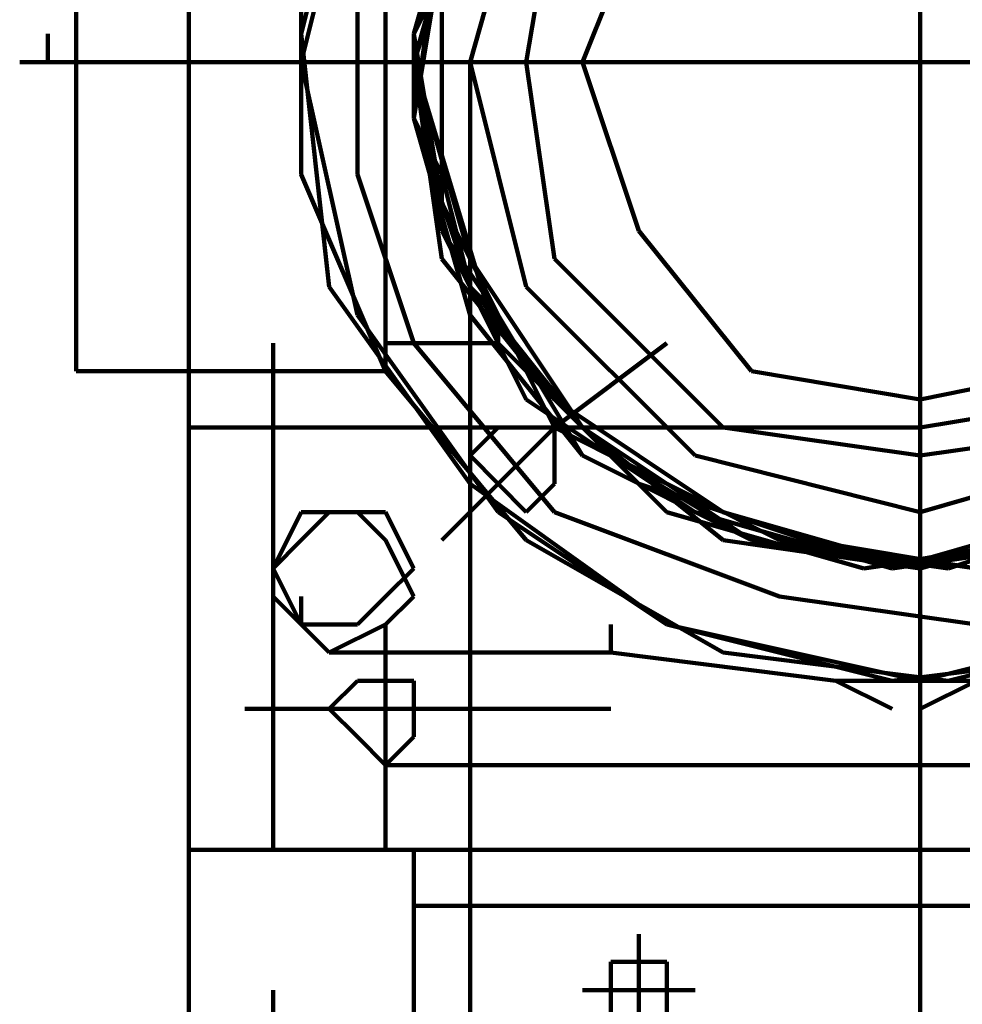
# Model space of a CAD drawing. Header units: inches. Extents: x -1901 to 7725, y 4299 to 7113.
# Tile 152 of 180: x 2674 to 2688, y 6190 to 6205. Entities that reach past the tile are written whole.
import ezdxf

# ---------------------------------------------------------------- set-up
doc = ezdxf.new("R2010")
doc.units = ezdxf.units.IN
doc.header["$MEASUREMENT"] = 0
doc.layers.add('at_Entity', color=7, linetype='Continuous')

msp = doc.modelspace()

# ---------------------------------------------------------------- linework, layer by layer
at = {"layer": 'at_Entity', "color": 7, "lineweight": 211}
for p, q in [((2687.503, 6209.849), (2687.503, 6203.935)), ((2674.831, 6208.159), (2674.831, 6199.292)), ((2676.521, 6208.159), (2676.521, 6198.444)), ((2679.055, 6207.74), (2678.207, 6204.359)), ((2679.474, 6199.711), (2679.474, 6207.74)), ((2679.055, 6207.316), (2678.207, 6203.935)), ((2680.745, 6207.316), (2679.898, 6204.359)), ((2681.164, 6207.316), (2679.898, 6204.359)), ((2680.745, 6206.892), (2679.898, 6203.935)), ((2681.588, 6206.892), (2680.745, 6203.935)), ((2680.745, 6206.468), (2679.898, 6203.935)), ((2680.745, 6206.468), (2679.898, 6203.935)), ((2680.745, 6206.468), (2679.898, 6203.935)), ((2680.745, 6206.468), (2679.898, 6203.935)), ((2680.745, 6206.468), (2679.898, 6203.935)), ((2680.745, 6206.468), (2679.898, 6203.935)), ((2680.745, 6206.468), (2679.898, 6203.935)), ((2680.745, 6206.468), (2679.898, 6203.935)), ((2680.745, 6206.468), (2679.898, 6203.935)), ((2680.745, 6206.468), (2679.898, 6203.935)), ((2680.745, 6206.468), (2679.898, 6203.935)), ((2680.745, 6206.468), (2679.898, 6203.935)), ((2680.745, 6206.468), (2679.898, 6203.935)), ((2680.745, 6206.468), (2679.898, 6203.935)), ((2680.745, 6206.468), (2679.898, 6203.935)), ((2680.745, 6206.468), (2679.898, 6203.935)), ((2680.745, 6206.468), (2679.898, 6203.935)), ((2680.745, 6206.468), (2679.898, 6203.935)), ((2680.745, 6206.468), (2679.898, 6203.935)), ((2680.745, 6206.468), (2679.898, 6203.935)), ((2680.745, 6206.468), (2679.898, 6203.935)), ((2680.745, 6206.468), (2679.898, 6203.935)), ((2680.745, 6206.468), (2679.898, 6203.935)), ((2682.012, 6206.468), (2681.588, 6203.935)), ((2680.321, 6206.049), (2679.898, 6203.092)), ((2683.279, 6206.049), (2682.431, 6203.935)), ((2680.321, 6205.625), (2679.898, 6203.092)), ((2678.207, 6205.202), (2678.207, 6202.244)), ((2679.055, 6205.202), (2679.055, 6202.244)), ((2680.321, 6205.202), (2679.898, 6204.359)), ((2680.321, 6205.202), (2679.898, 6203.935)), ((2680.321, 6205.202), (2679.898, 6204.359)), ((2679.898, 6204.359), (2680.321, 6205.202)), ((2679.898, 6204.359), (2680.321, 6205.202)), ((2679.898, 6204.359), (2680.321, 6205.202)), ((2679.898, 6204.359), (2680.321, 6205.202)), ((2680.321, 6205.202), (2679.898, 6203.935)), ((2679.898, 6204.359), (2680.321, 6205.202)), ((2680.321, 6205.202), (2679.898, 6204.359)), ((2680.321, 6205.202), (2679.898, 6204.359)), ((2679.898, 6204.359), (2680.321, 6205.202)), ((2680.321, 6205.202), (2679.898, 6203.935)), ((2680.321, 6205.202), (2679.898, 6203.935)), ((2680.321, 6205.202), (2680.321, 6202.244)), ((2680.321, 6204.782), (2680.321, 6201.825)), ((2674.407, 6203.935), (2674.407, 6204.359)), ((2678.207, 6204.359), (2678.631, 6200.558)), ((2679.898, 6203.935), (2679.898, 6204.359)), ((2679.898, 6203.935), (2679.898, 6204.359)), ((2679.898, 6203.935), (2679.898, 6204.359)), ((2679.898, 6204.359), (2679.898, 6203.935)), ((2679.898, 6204.359), (2679.898, 6203.935)), ((2679.898, 6203.935), (2679.898, 6204.359)), ((2679.898, 6203.935), (2679.898, 6204.359)), ((2679.898, 6204.359), (2680.321, 6201.401)), ((2679.898, 6203.935), (2679.898, 6204.359)), ((2679.898, 6203.935), (2679.898, 6204.359)), ((2679.898, 6204.359), (2679.898, 6203.935)), ((2679.898, 6203.935), (2679.898, 6204.359)), ((2679.898, 6204.359), (2680.321, 6201.401)), ((2679.898, 6203.935), (2679.898, 6204.359)), ((2679.898, 6203.935), (2679.898, 6204.359)), ((2679.898, 6204.359), (2679.898, 6203.935)), ((2679.898, 6204.359), (2680.321, 6201.825)), ((2679.898, 6203.935), (2679.898, 6204.359)), ((2679.898, 6203.935), (2679.898, 6204.359)), ((2679.898, 6204.359), (2679.898, 6203.935)), ((2679.898, 6203.935), (2679.898, 6204.359)), ((2679.898, 6203.935), (2679.898, 6204.359)), ((2679.898, 6203.935), (2679.898, 6204.359)), ((2673.983, 6203.935), (2678.207, 6203.935)), ((2674.407, 6203.935), (2674.831, 6203.935)), ((2674.831, 6203.935), (2681.164, 6203.935)), ((2678.207, 6203.935), (2687.503, 6203.935)), ((2678.207, 6203.935), (2679.055, 6200.135)), ((2679.898, 6203.935), (2679.898, 6203.092)), ((2679.898, 6203.935), (2679.898, 6203.092)), ((2679.898, 6203.935), (2680.321, 6200.978)), ((2679.898, 6203.935), (2679.898, 6203.092)), ((2679.898, 6203.935), (2679.898, 6203.092)), ((2679.898, 6203.935), (2679.898, 6203.092)), ((2679.898, 6203.935), (2680.745, 6200.978)), ((2679.898, 6203.935), (2680.745, 6200.978)), ((2679.898, 6203.935), (2680.745, 6200.978)), ((2679.898, 6203.935), (2680.745, 6200.978)), ((2679.898, 6203.935), (2680.745, 6200.978)), ((2679.898, 6203.935), (2679.898, 6203.092)), ((2679.898, 6203.935), (2679.898, 6203.092)), ((2679.898, 6203.935), (2680.745, 6200.978)), ((2679.898, 6203.935), (2680.745, 6200.978)), ((2679.898, 6203.935), (2680.745, 6200.978)), ((2679.898, 6203.092), (2679.898, 6203.935)), ((2679.898, 6203.935), (2679.898, 6203.092)), ((2679.898, 6203.935), (2679.898, 6203.092)), ((2679.898, 6203.935), (2680.745, 6200.978)), ((2679.898, 6203.935), (2679.898, 6203.092)), ((2681.164, 6199.711), (2679.898, 6203.935)), ((2679.898, 6203.935), (2680.321, 6201.401)), ((2679.898, 6203.935), (2680.745, 6200.978)), ((2679.898, 6203.935), (2680.745, 6200.978)), ((2679.898, 6203.935), (2680.745, 6200.978)), ((2679.898, 6203.935), (2680.745, 6200.978)), ((2679.898, 6203.935), (2680.745, 6200.978)), ((2679.898, 6203.935), (2680.745, 6200.978)), ((2679.898, 6203.935), (2680.745, 6200.978)), ((2679.898, 6203.935), (2680.745, 6200.978)), ((2679.898, 6203.935), (2680.745, 6200.978)), ((2679.898, 6203.935), (2680.745, 6200.978)), ((2679.898, 6203.092), (2679.898, 6203.935)), ((2679.898, 6203.935), (2680.745, 6200.978)), ((2679.898, 6203.935), (2681.164, 6199.711)), ((2679.898, 6203.935), (2680.745, 6200.978)), ((2679.898, 6203.935), (2680.745, 6200.978)), ((2679.898, 6203.935), (2680.745, 6200.978)), ((2679.898, 6203.935), (2680.745, 6200.978)), ((2680.745, 6167.186), (2680.745, 6203.935)), ((2680.745, 6203.935), (2681.588, 6200.558)), ((2681.164, 6203.935), (2687.503, 6203.935)), ((2681.588, 6203.935), (2682.012, 6200.978)), ((2682.431, 6203.935), (2683.279, 6201.401)), ((2687.503, 6203.935), (2695.95, 6203.935)), ((2693.836, 6203.935), (2687.503, 6203.935)), ((2687.503, 6203.935), (2687.503, 6194.644)), ((2679.898, 6203.092), (2680.321, 6202.244)), ((2679.898, 6203.092), (2680.321, 6202.244)), ((2679.898, 6203.092), (2680.745, 6200.135)), ((2680.321, 6202.244), (2679.898, 6203.092)), ((2679.898, 6203.092), (2680.321, 6202.244)), ((2680.321, 6202.244), (2679.898, 6203.092)), ((2680.321, 6202.244), (2679.898, 6203.092)), ((2679.898, 6203.092), (2680.321, 6202.244)), ((2679.898, 6203.092), (2680.321, 6202.244)), ((2679.898, 6203.092), (2680.745, 6200.558)), ((2680.321, 6202.244), (2679.898, 6203.092)), ((2679.898, 6203.092), (2680.321, 6202.244)), ((2678.207, 6202.244), (2679.474, 6199.292)), ((2679.055, 6202.244), (2679.898, 6199.711)), ((2680.321, 6202.244), (2680.321, 6201.401)), ((2680.321, 6202.244), (2680.321, 6201.401)), ((2680.321, 6202.244), (2680.321, 6201.401)), ((2680.321, 6201.401), (2680.321, 6202.244)), ((2680.321, 6201.401), (2680.321, 6202.244)), ((2680.321, 6201.401), (2680.321, 6202.244)), ((2680.321, 6201.401), (2680.321, 6202.244)), ((2680.321, 6202.244), (2680.321, 6201.401)), ((2680.745, 6200.558), (2680.321, 6202.244)), ((2680.321, 6202.244), (2680.321, 6201.401)), ((2680.321, 6201.401), (2680.321, 6202.244)), ((2680.321, 6202.244), (2680.321, 6201.401)), ((2680.321, 6201.825), (2681.588, 6199.292)), ((2680.321, 6201.825), (2681.588, 6199.292)), ((2680.321, 6201.401), (2680.745, 6200.558)), ((2680.321, 6201.401), (2680.745, 6200.558)), ((2680.321, 6201.401), (2681.588, 6198.868)), ((2680.745, 6200.558), (2680.321, 6201.401)), ((2680.321, 6201.401), (2681.588, 6198.868)), ((2680.745, 6200.558), (2680.321, 6201.401)), ((2681.164, 6200.135), (2680.321, 6201.401)), ((2680.745, 6200.558), (2680.321, 6201.401)), ((2680.321, 6201.401), (2680.745, 6200.558)), ((2680.321, 6201.401), (2680.745, 6200.558)), ((2680.321, 6201.401), (2680.745, 6200.558)), ((2680.745, 6200.558), (2680.321, 6201.401)), ((2680.321, 6201.401), (2680.745, 6200.558)), ((2680.321, 6201.401), (2680.745, 6200.558)), ((2680.321, 6201.401), (2680.745, 6200.558)), ((2683.279, 6201.401), (2684.969, 6199.292)), ((2680.321, 6200.978), (2682.012, 6198.868)), ((2680.745, 6200.978), (2682.012, 6198.444)), ((2680.745, 6200.978), (2682.012, 6198.444)), ((2680.745, 6200.978), (2682.012, 6198.444)), ((2680.745, 6200.978), (2682.012, 6198.444)), ((2680.745, 6200.978), (2682.012, 6198.444)), ((2680.745, 6200.978), (2682.012, 6198.444)), ((2680.745, 6200.978), (2682.012, 6198.444)), ((2680.745, 6200.978), (2682.012, 6198.444)), ((2680.745, 6200.978), (2682.012, 6198.444)), ((2680.745, 6200.978), (2682.012, 6198.444)), ((2680.745, 6200.978), (2682.012, 6198.444)), ((2680.745, 6200.978), (2682.012, 6198.444)), ((2680.745, 6200.978), (2682.012, 6198.444)), ((2680.745, 6200.978), (2682.012, 6198.444)), ((2680.745, 6200.978), (2682.012, 6198.444)), ((2680.745, 6200.978), (2682.431, 6198.444)), ((2680.745, 6200.978), (2682.012, 6198.444)), ((2680.745, 6200.978), (2682.431, 6198.444)), ((2680.745, 6200.978), (2682.012, 6198.444)), ((2680.745, 6200.978), (2682.012, 6198.444)), ((2680.745, 6200.978), (2682.012, 6198.444)), ((2680.745, 6200.978), (2682.012, 6198.444)), ((2680.745, 6200.978), (2682.012, 6198.444)), ((2680.745, 6200.978), (2682.012, 6198.444)), ((2682.012, 6200.978), (2684.545, 6198.444)), ((2678.631, 6200.558), (2680.745, 6197.601)), ((2680.745, 6200.558), (2681.164, 6200.135)), ((2680.745, 6200.558), (2681.164, 6200.135)), ((2681.164, 6200.135), (2680.745, 6200.558)), ((2681.164, 6200.135), (2680.745, 6200.558)), ((2680.745, 6200.558), (2682.431, 6198.444)), ((2681.164, 6200.135), (2680.745, 6200.558)), ((2680.745, 6200.558), (2682.431, 6198.444)), ((2680.745, 6200.558), (2682.431, 6198.444)), ((2680.745, 6200.558), (2681.164, 6200.135)), ((2680.745, 6200.558), (2682.431, 6198.444)), ((2681.164, 6200.135), (2680.745, 6200.558)), ((2680.745, 6200.558), (2681.164, 6200.135)), ((2680.745, 6200.558), (2681.164, 6199.711)), ((2681.164, 6200.135), (2680.745, 6200.558)), ((2681.588, 6200.558), (2684.122, 6198.025)), ((2679.055, 6200.135), (2681.164, 6197.177)), ((2680.745, 6200.135), (2682.431, 6198.025)), ((2681.164, 6200.135), (2681.164, 6199.711)), ((2681.164, 6200.135), (2682.431, 6198.025)), ((2681.164, 6199.711), (2681.164, 6200.135)), ((2681.164, 6200.135), (2681.164, 6199.711)), ((2681.164, 6199.711), (2681.164, 6200.135)), ((2681.164, 6199.711), (2681.164, 6200.135)), ((2681.164, 6200.135), (2681.164, 6199.711)), ((2681.164, 6199.711), (2681.164, 6200.135)), ((2681.164, 6199.711), (2681.164, 6200.135)), ((2677.788, 6199.292), (2677.788, 6199.711)), ((2677.788, 6199.292), (2677.788, 6199.711)), ((2679.474, 6199.292), (2679.474, 6199.711)), ((2679.474, 6199.711), (2681.164, 6199.711)), ((2679.898, 6199.711), (2682.012, 6197.177)), ((2681.164, 6199.711), (2682.855, 6198.025)), ((2681.164, 6199.711), (2682.855, 6198.025)), ((2681.164, 6199.711), (2682.855, 6198.025)), ((2681.164, 6199.711), (2682.855, 6198.025)), ((2681.164, 6199.711), (2682.855, 6198.025)), ((2681.164, 6199.711), (2682.855, 6198.025)), ((2681.164, 6199.711), (2682.855, 6198.025)), ((2681.164, 6199.711), (2682.855, 6198.025)), ((2681.164, 6199.711), (2682.855, 6198.025)), ((2681.164, 6199.711), (2683.279, 6197.601)), ((2681.164, 6199.711), (2682.855, 6198.025)), ((2681.164, 6199.711), (2682.855, 6198.025)), ((2682.012, 6198.444), (2683.698, 6199.711)), ((2674.831, 6199.292), (2679.474, 6199.292)), ((2677.788, 6199.292), (2677.788, 6198.025)), ((2679.474, 6199.292), (2681.588, 6196.754)), ((2681.588, 6199.292), (2683.698, 6197.177)), ((2681.588, 6199.292), (2683.698, 6197.177)), ((2684.969, 6199.292), (2687.503, 6198.868)), ((2687.503, 6198.868), (2689.612, 6199.292)), ((2681.588, 6198.868), (2684.122, 6197.177)), ((2681.588, 6198.868), (2684.122, 6197.177)), ((2682.012, 6198.868), (2684.545, 6197.177)), ((2687.503, 6198.444), (2690.036, 6198.868)), ((2687.503, 6198.444), (2676.521, 6198.444)), ((2676.521, 6198.444), (2676.521, 6192.106)), ((2680.321, 6196.754), (2682.012, 6198.444)), ((2681.164, 6198.444), (2680.745, 6198.025)), ((2682.012, 6198.444), (2681.164, 6198.444)), ((2682.012, 6198.444), (2684.545, 6197.177)), ((2682.012, 6198.444), (2684.545, 6197.177)), ((2682.012, 6198.444), (2684.545, 6197.177)), ((2682.012, 6198.444), (2684.545, 6197.177)), ((2682.012, 6198.444), (2684.545, 6197.177)), ((2682.012, 6198.444), (2684.545, 6197.177)), ((2682.012, 6198.444), (2684.545, 6197.177)), ((2682.012, 6198.444), (2684.545, 6197.177)), ((2682.012, 6198.444), (2684.545, 6197.177)), ((2682.012, 6198.444), (2684.545, 6197.177)), ((2682.012, 6198.444), (2684.545, 6197.177)), ((2682.012, 6198.444), (2684.545, 6197.177)), ((2682.012, 6198.444), (2684.545, 6197.177)), ((2682.012, 6198.444), (2684.545, 6197.177)), ((2682.012, 6198.444), (2684.545, 6197.177)), ((2682.012, 6198.444), (2684.545, 6197.177)), ((2682.012, 6198.444), (2684.545, 6197.177)), ((2682.012, 6198.444), (2684.545, 6197.177)), ((2682.012, 6198.444), (2684.545, 6197.177)), ((2682.012, 6198.444), (2684.545, 6197.177)), ((2682.012, 6198.444), (2684.545, 6197.177)), ((2682.012, 6198.444), (2684.545, 6197.177)), ((2682.012, 6197.601), (2682.012, 6198.444)), ((2682.431, 6198.444), (2684.545, 6196.754)), ((2682.431, 6198.444), (2684.969, 6196.754)), ((2682.431, 6198.444), (2684.545, 6196.754)), ((2682.431, 6198.444), (2684.969, 6196.754)), ((2682.431, 6198.444), (2684.969, 6196.754)), ((2682.431, 6198.444), (2684.969, 6196.754)), ((2684.545, 6198.444), (2687.503, 6198.025)), ((2687.503, 6198.025), (2690.46, 6198.444)), ((2677.788, 6196.33), (2677.788, 6198.025)), ((2680.745, 6198.025), (2681.164, 6197.601)), ((2682.431, 6198.025), (2684.969, 6196.754)), ((2682.431, 6198.025), (2684.969, 6196.754)), ((2682.855, 6198.025), (2685.388, 6196.754)), ((2682.855, 6198.025), (2684.969, 6196.754)), ((2682.855, 6198.025), (2685.388, 6196.754)), ((2682.855, 6198.025), (2685.388, 6196.754)), ((2682.855, 6198.025), (2685.388, 6196.754)), ((2682.855, 6198.025), (2685.388, 6196.754)), ((2682.855, 6198.025), (2685.388, 6196.754)), ((2682.855, 6198.025), (2684.969, 6196.754)), ((2682.855, 6198.025), (2684.969, 6196.754)), ((2682.855, 6198.025), (2684.969, 6196.754)), ((2682.855, 6198.025), (2684.969, 6196.754)), ((2684.122, 6198.025), (2687.503, 6197.177)), ((2687.503, 6197.177), (2690.46, 6198.025)), ((2680.745, 6197.601), (2683.698, 6195.487)), ((2681.164, 6197.601), (2681.588, 6197.177)), ((2681.588, 6197.177), (2682.012, 6197.601)), ((2683.279, 6197.601), (2685.812, 6196.754)), ((2678.207, 6197.177), (2677.788, 6196.33)), ((2678.207, 6197.177), (2677.788, 6196.33)), ((2678.207, 6197.177), (2677.788, 6196.33)), ((2679.055, 6197.177), (2678.207, 6197.177)), ((2678.631, 6197.177), (2678.207, 6196.754)), ((2679.055, 6197.177), (2678.207, 6197.177)), ((2679.055, 6197.177), (2678.207, 6197.177)), ((2679.474, 6197.177), (2678.631, 6197.177)), ((2679.474, 6196.754), (2679.055, 6197.177)), ((2679.474, 6196.754), (2679.055, 6197.177)), ((2679.474, 6196.754), (2679.055, 6197.177)), ((2679.898, 6196.33), (2679.474, 6197.177)), ((2681.164, 6197.177), (2683.698, 6195.487)), ((2682.012, 6197.177), (2685.388, 6195.911)), ((2683.698, 6197.177), (2686.655, 6196.33)), ((2683.698, 6197.177), (2686.655, 6196.33)), ((2684.122, 6197.177), (2687.079, 6196.33)), ((2684.122, 6197.177), (2687.079, 6196.33)), ((2684.545, 6197.177), (2687.079, 6196.33)), ((2684.545, 6197.177), (2687.503, 6196.33)), ((2684.545, 6197.177), (2687.503, 6196.33)), ((2684.545, 6197.177), (2687.503, 6196.33)), ((2684.545, 6197.177), (2687.079, 6196.33)), ((2684.545, 6197.177), (2687.503, 6196.33)), ((2684.545, 6197.177), (2687.503, 6196.33)), ((2684.545, 6197.177), (2687.503, 6196.33)), ((2684.545, 6197.177), (2687.503, 6196.33)), ((2684.545, 6197.177), (2687.503, 6196.33)), ((2684.545, 6197.177), (2687.503, 6196.33)), ((2684.545, 6197.177), (2687.503, 6196.33)), ((2684.545, 6197.177), (2687.503, 6196.33)), ((2684.545, 6197.177), (2687.503, 6196.33)), ((2684.545, 6197.177), (2687.503, 6196.33)), ((2684.545, 6197.177), (2687.503, 6196.33)), ((2684.545, 6197.177), (2687.503, 6196.33)), ((2684.545, 6197.177), (2687.503, 6196.33)), ((2684.545, 6197.177), (2687.503, 6196.33)), ((2684.545, 6197.177), (2687.503, 6196.33)), ((2684.545, 6197.177), (2687.503, 6196.33)), ((2684.545, 6197.177), (2687.503, 6196.33)), ((2684.545, 6197.177), (2687.503, 6196.33)), ((2687.079, 6196.33), (2690.036, 6197.177)), ((2687.503, 6196.33), (2690.036, 6197.177)), ((2687.503, 6196.33), (2690.036, 6197.177)), ((2687.503, 6196.33), (2690.46, 6197.177)), ((2687.503, 6196.33), (2690.036, 6197.177)), ((2687.503, 6196.33), (2690.036, 6197.177)), ((2687.503, 6196.33), (2690.036, 6197.177)), ((2687.503, 6196.33), (2690.036, 6197.177)), ((2687.503, 6196.33), (2690.036, 6197.177)), ((2687.503, 6196.33), (2690.036, 6197.177)), ((2687.503, 6196.33), (2690.036, 6197.177)), ((2687.503, 6196.33), (2690.036, 6197.177)), ((2687.503, 6196.33), (2690.036, 6197.177)), ((2687.503, 6196.33), (2690.036, 6197.177)), ((2687.503, 6196.33), (2690.036, 6197.177)), ((2687.503, 6196.33), (2690.46, 6197.177)), ((2687.503, 6196.33), (2690.036, 6197.177)), ((2687.503, 6196.33), (2690.036, 6197.177)), ((2687.503, 6196.33), (2690.036, 6197.177)), ((2687.503, 6196.33), (2690.036, 6197.177)), ((2687.503, 6196.33), (2690.036, 6197.177)), ((2687.503, 6196.33), (2690.036, 6197.177)), ((2687.503, 6196.33), (2690.46, 6197.177)), ((2687.503, 6196.33), (2690.036, 6197.177)), ((2687.503, 6196.33), (2690.46, 6197.177)), ((2687.503, 6196.33), (2690.036, 6197.177)), ((2687.503, 6196.33), (2690.036, 6197.177)), ((2687.503, 6196.33), (2690.036, 6197.177)), ((2687.503, 6196.33), (2690.036, 6197.177)), ((2687.503, 6196.33), (2690.036, 6197.177)), ((2687.503, 6196.33), (2690.036, 6197.177)), ((2687.503, 6196.33), (2690.036, 6197.177)), ((2687.503, 6196.33), (2690.036, 6197.177)), ((2687.922, 6196.33), (2690.46, 6197.177)), ((2687.922, 6196.33), (2690.46, 6197.177)), ((2687.922, 6196.33), (2690.46, 6197.177)), ((2687.922, 6196.33), (2690.46, 6197.177)), ((2687.922, 6196.33), (2690.46, 6197.177)), ((2678.207, 6196.754), (2677.788, 6196.33)), ((2677.788, 6196.33), (2677.788, 6196.754)), ((2677.788, 6196.33), (2677.788, 6196.754)), ((2679.898, 6195.911), (2679.474, 6196.754)), ((2679.898, 6195.911), (2679.474, 6196.754)), ((2679.898, 6195.911), (2679.474, 6196.754)), ((2681.588, 6196.754), (2684.545, 6195.068)), ((2684.545, 6196.754), (2687.503, 6196.33)), ((2684.545, 6196.754), (2687.503, 6196.33)), ((2684.969, 6196.754), (2687.503, 6196.33)), ((2684.969, 6196.754), (2687.503, 6196.33)), ((2684.969, 6196.754), (2687.503, 6196.33)), ((2684.969, 6196.754), (2687.922, 6196.33)), ((2684.969, 6196.754), (2687.503, 6196.33)), ((2684.969, 6196.754), (2687.503, 6196.33)), ((2684.969, 6196.754), (2687.503, 6196.33)), ((2684.969, 6196.754), (2687.503, 6196.33)), ((2684.969, 6196.754), (2687.503, 6196.33)), ((2684.969, 6196.754), (2687.503, 6196.33)), ((2684.969, 6196.754), (2687.503, 6196.33)), ((2685.388, 6196.754), (2687.922, 6196.33)), ((2685.388, 6196.754), (2687.922, 6196.33)), ((2685.388, 6196.754), (2687.922, 6196.33)), ((2685.388, 6196.754), (2688.346, 6196.33)), ((2685.388, 6196.754), (2687.922, 6196.33)), ((2685.388, 6196.754), (2688.346, 6196.33)), ((2685.812, 6196.754), (2688.346, 6196.33)), ((2686.655, 6196.33), (2689.189, 6196.754)), ((2686.655, 6196.33), (2689.612, 6196.754)), ((2687.079, 6196.33), (2690.036, 6196.754)), ((2687.079, 6196.33), (2690.036, 6196.754)), ((2687.079, 6196.33), (2690.036, 6196.754)), ((2677.788, 6192.53), (2677.788, 6196.33)), ((2677.788, 6196.33), (2677.788, 6195.911)), ((2677.788, 6195.911), (2677.788, 6196.33)), ((2678.207, 6195.487), (2677.788, 6196.33)), ((2677.788, 6196.33), (2677.788, 6195.911)), ((2679.474, 6195.911), (2679.898, 6196.33)), ((2677.788, 6195.911), (2678.207, 6195.487)), ((2678.207, 6195.487), (2677.788, 6195.911)), ((2678.207, 6195.487), (2677.788, 6195.911)), ((2678.207, 6195.487), (2678.207, 6195.911)), ((2678.207, 6195.487), (2678.207, 6195.911)), ((2678.207, 6195.487), (2678.207, 6195.911)), ((2679.055, 6195.487), (2679.474, 6195.911)), ((2679.474, 6195.487), (2679.898, 6195.911)), ((2679.474, 6195.487), (2679.898, 6195.911)), ((2679.474, 6195.487), (2679.898, 6195.911)), ((2685.388, 6195.911), (2688.346, 6195.487)), ((2678.631, 6195.068), (2678.207, 6195.487)), ((2678.207, 6195.487), (2678.631, 6195.068)), ((2678.207, 6195.487), (2679.055, 6195.487)), ((2678.207, 6195.487), (2678.631, 6195.068)), ((2678.631, 6195.068), (2678.207, 6195.487)), ((2678.631, 6195.068), (2679.474, 6195.487)), ((2678.631, 6195.068), (2679.474, 6195.487)), ((2678.631, 6195.068), (2679.474, 6195.487)), ((2679.474, 6195.487), (2679.474, 6192.106)), ((2682.855, 6195.068), (2682.855, 6195.487)), ((2683.698, 6195.487), (2687.079, 6194.644)), ((2683.698, 6195.487), (2687.503, 6194.644)), ((2687.503, 6194.644), (2690.879, 6195.487)), ((2687.922, 6194.644), (2691.303, 6195.487)), ((2678.631, 6195.068), (2682.855, 6195.068)), ((2686.236, 6194.644), (2682.855, 6195.068)), ((2686.236, 6194.644), (2682.855, 6195.068)), ((2684.545, 6195.068), (2687.922, 6194.644)), ((2687.079, 6194.644), (2690.46, 6195.068)), ((2679.055, 6194.644), (2678.631, 6194.22)), ((2679.898, 6194.644), (2679.055, 6194.644)), ((2679.898, 6193.801), (2679.898, 6194.644)), ((2687.079, 6194.22), (2686.236, 6194.644)), ((2686.236, 6194.644), (2688.346, 6194.644)), ((2687.503, 6194.644), (2687.503, 6194.22)), ((2687.503, 6194.22), (2688.346, 6194.644)), ((2677.364, 6194.22), (2682.855, 6194.22)), ((2678.631, 6194.22), (2679.055, 6193.801)), ((2687.503, 6194.22), (2687.503, 6192.954)), ((2679.055, 6193.801), (2679.474, 6193.377)), ((2679.474, 6193.377), (2679.898, 6193.801)), ((2679.474, 6192.106), (2679.474, 6193.377)), ((2679.474, 6193.377), (2713.689, 6193.377)), ((2679.474, 6192.106), (2679.474, 6193.377)), ((2679.474, 6193.377), (2699.327, 6193.377)), ((2679.474, 6193.377), (2713.689, 6193.377)), ((2687.503, 6191.687), (2687.503, 6192.954)), ((2677.788, 6192.53), (2677.788, 6192.106)), ((2676.521, 6192.106), (2679.474, 6192.106)), ((2676.521, 6192.106), (2676.521, 6187.039)), ((2677.788, 6192.106), (2678.207, 6192.106)), ((2678.207, 6192.106), (2696.374, 6192.106)), ((2713.689, 6192.106), (2679.474, 6192.106)), ((2713.689, 6192.106), (2679.474, 6192.106)), ((2713.689, 6192.106), (2679.474, 6192.106)), ((2679.898, 6192.106), (2679.898, 6186.196)), ((2687.503, 6191.687), (2687.503, 6189.996)), ((2679.898, 6191.263), (2694.684, 6191.263)), ((2683.279, 6190.42), (2683.279, 6190.839)), ((2683.698, 6190.42), (2682.855, 6190.42)), ((2682.855, 6190.42), (2682.855, 6189.573)), ((2683.279, 6190.42), (2683.279, 6189.573)), ((2683.698, 6189.573), (2683.698, 6190.42)), ((2677.788, 6189.996), (2677.788, 6189.573)), ((2682.855, 6189.996), (2682.431, 6189.996)), ((2683.279, 6189.996), (2682.855, 6189.996)), ((2683.279, 6189.996), (2683.698, 6189.996)), ((2683.698, 6189.996), (2684.122, 6189.996)), ((2687.503, 6185.772), (2687.503, 6189.996))]:
    msp.add_line(p, q, dxfattribs=at)
at = {"layer": 'at_Entity', "color": 7, "lineweight": 80}
msp.add_line((2687.503, 6203.935), (2687.503, 6204.359), dxfattribs=at)

doc.saveas('drawing.dxf')
